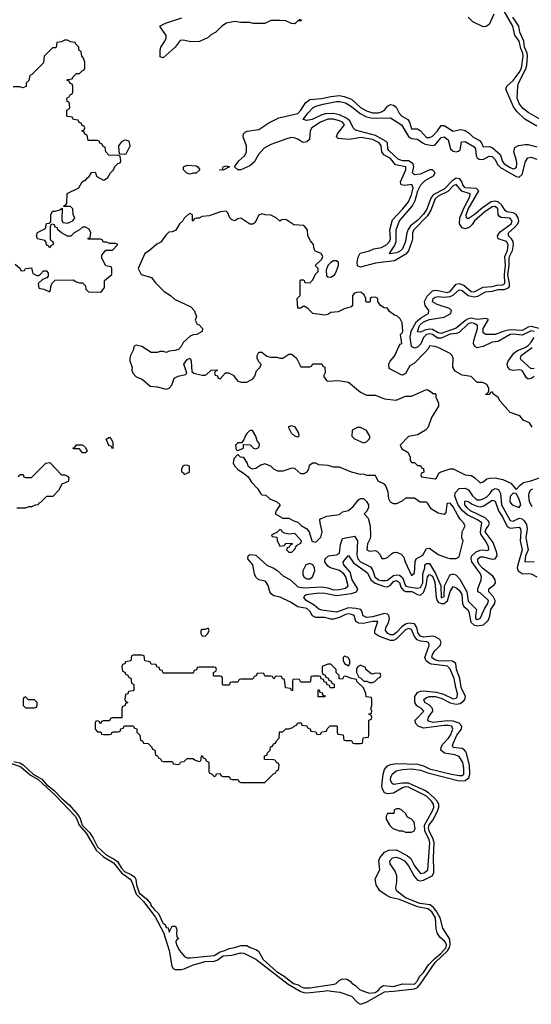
# Model space of a CAD drawing. Header units: inches. Extents: x 2710684 to 2828758, y 857022 to 965663.
# Tile 141 of 256: x 2766110 to 2769532, y 889911 to 896494. Entities that reach past the tile are written whole.
import ezdxf

# ---------------------------------------------------------------- set-up
doc = ezdxf.new("R2010")
doc.units = ezdxf.units.IN
doc.header["$MEASUREMENT"] = 0
doc.layers.add('C7868', color=7, linetype='Continuous')
doc.layers.add('C7869', color=7, linetype='Continuous')

msp = doc.modelspace()

# ---------------------------------------------------------------- linework, layer by layer
at = {"layer": 'C7868', "color": 4}
for points, elevation in [([(2767986.1, 890000), (2767990, 889997.8), (2768010, 889990.1), (2768031, 889989), (2768139.8, 890000)], 4), ([(2768193.4, 890000), (2768252.3, 889992.3), (2768330, 889965), (2768370, 889923.9), (2768390, 889911.3), (2768430, 889924.8), (2768550, 889994), (2768609.7, 890000)], 4), ([(2768410.3, 890000), (2768450, 889986), (2768488.7, 889990), (2768501.1, 890000)], 8)]:
    msp.add_lwpolyline(points, dxfattribs=dict(at, elevation=elevation))
at = {"layer": 'C7869', "color": 4}
for points, elevation in [([(2767978, 896498), (2767994, 896490), (2767990, 896486), (2767970, 896486), (2767950, 896466), (2767928.4, 896468.4), (2767890, 896486), (2767850, 896488), (2767790, 896488), (2767750, 896468), (2767671.6, 896468.4), (2767650, 896475.3), (2767590, 896475.3), (2767550, 896482), (2767494, 896470), (2767462, 896450), (2767422, 896410), (2767387.5, 896392.5), (2767370, 896375.3), (2767311.6, 896348.4), (2767254.4, 896345.6), (2767202.8, 896357.2), (2767184, 896356), (2767151, 896310), (2767070, 896238), (2767050, 896246), (2767049, 896289), (2767054, 896310), (2767081.2, 896350), (2767089.2, 896370), (2767089.1, 896389.1), (2767048, 896450), (2767086, 896470), (2767193.6, 896506.4)], 8), ([(2769282.4, 896530), (2769250, 896461.2), (2769230, 896449.3), (2769210, 896446), (2769140.1, 896480.1), (2769109, 896510)], 8), ([(2769570, 895783), (2769488.9, 895828.9), (2769437.2, 895877.2), (2769412, 895912), (2769362, 896030), (2769369, 896050), (2769410, 896088), (2769450, 896140.3), (2769465.8, 896170), (2769477.8, 896250), (2769474.5, 896270), (2769461.3, 896301.3), (2769450.7, 896350), (2769421.1, 896390), (2769407.8, 896450), (2769350, 896551.6)], 8), ([(2769588, 895828), (2769510, 895873.7), (2769479.1, 895899.1), (2769454, 895930), (2769438, 895970), (2769441.2, 896050), (2769446, 896070), (2769495.5, 896164.5), (2769501.7, 896190), (2769507.1, 896250), (2769504.1, 896270), (2769487.1, 896310), (2769482.7, 896350), (2769454.8, 896410), (2769449, 896450), (2769408.3, 896510)], 4), ([(2766079.6, 894859.6), (2766114, 894830), (2766118, 894818), (2766130, 894814), (2766142, 894818), (2766148.4, 894831.6), (2766190, 894834), (2766198, 894798), (2766223.6, 894783.6), (2766236.4, 894783.6), (2766250, 894792), (2766270, 894814), (2766290, 894814), (2766299.6, 894799.6), (2766299.6, 894780.4), (2766292.7, 894767.3), (2766263.6, 894756.4), (2766234, 894730), (2766238, 894698), (2766271.6, 894691.6), (2766310, 894674), (2766316.4, 894683.6), (2766318, 894710), (2766328, 894732), (2766348, 894752), (2766470, 894754), (2766483.6, 894743.6), (2766510, 894734), (2766530, 894734), (2766550, 894714), (2766552.7, 894692.7), (2766570, 894674), (2766650, 894672), (2766660.4, 894679.6), (2766676.4, 894703.6), (2766678, 894750), (2766726, 894790), (2766726, 894830), (2766722, 894842), (2766687.3, 894847.3), (2766660.4, 894900.4), (2766660.4, 894919.6), (2766687.3, 894952.7), (2766730, 894954), (2766766, 894990), (2766750, 894998), (2766710, 894998), (2766690, 895006), (2766670, 895006), (2766662, 895022), (2766650, 895026), (2766566, 895026), (2766570, 895034), (2766582, 895038), (2766586, 895070), (2766574.6, 895094.6), (2766550, 895108), (2766530, 895108), (2766510, 895088), (2766474, 895070), (2766452.7, 895047.3), (2766430, 895046), (2766388.9, 895068.9), (2766366, 895090), (2766362, 895102), (2766347.3, 895107.3), (2766342, 895122), (2766330, 895126), (2766318, 895122), (2766314, 895110), (2766314, 895030), (2766318, 895018), (2766331.6, 895011.6), (2766334, 894990), (2766318, 894982), (2766310, 894968), (2766302, 894982), (2766290, 894986), (2766287.3, 895007.3), (2766278, 895018), (2766228.7, 895028.7), (2766222, 895050), (2766230, 895072), (2766282, 895098), (2766288.9, 895131.1), (2766307.3, 895132.7), (2766318, 895142), (2766318, 895190), (2766330, 895214), (2766350, 895214), (2766378, 895222), (2766394, 895234), (2766392.7, 895152.7), (2766398, 895138), (2766430, 895134), (2766466, 895150), (2766478, 895170), (2766468, 895190), (2766466, 895230), (2766450, 895246), (2766406, 895246), (2766407.3, 895252.7), (2766422, 895258), (2766426, 895270), (2766427.3, 895332.7), (2766506, 895370), (2766528.9, 895411.1), (2766555.3, 895424.7), (2766563.1, 895436.9), (2766575.3, 895444.7), (2766590, 895472), (2766614, 895474), (2766625.4, 895445.4), (2766670, 895422), (2766676.4, 895423.6), (2766700.4, 895439.6), (2766718, 895470), (2766738, 895490), (2766747.3, 895512.7), (2766767.3, 895532.7), (2766782, 895538), (2766786, 895550), (2766782, 895582), (2766770, 895586), (2766707.3, 895587.3), (2766686, 895610), (2766682, 895642), (2766667.3, 895647.3), (2766662, 895662), (2766647.3, 895667.3), (2766642, 895682), (2766630, 895686), (2766567.3, 895687.3), (2766562, 895722), (2766547.3, 895727.3), (2766542, 895742), (2766526, 895750), (2766542, 895758), (2766546, 895770), (2766542, 895782), (2766527.3, 895787.3), (2766522, 895802), (2766507.3, 895807.3), (2766502, 895822), (2766470, 895826), (2766462, 895842), (2766430, 895846), (2766426, 895850), (2766426, 895890), (2766442, 895898), (2766446, 895910), (2766442, 895942), (2766427.3, 895947.3), (2766426, 895970), (2766442, 895978), (2766447.3, 895992.7), (2766462, 895998), (2766466, 896010), (2766466, 896050), (2766462, 896062), (2766447.3, 896067.3), (2766442, 896082), (2766426, 896090), (2766430, 896094), (2766462, 896098), (2766466, 896110), (2766490, 896134), (2766510, 896134), (2766527.3, 896152.7), (2766542, 896158), (2766546, 896170), (2766546, 896210), (2766536.4, 896236.4), (2766526, 896250), (2766522, 896282), (2766506, 896290), (2766506, 896310), (2766486, 896330), (2766482, 896342), (2766450, 896346), (2766430, 896358), (2766410, 896358), (2766390, 896346), (2766358, 896342), (2766354, 896310), (2766350, 896306), (2766330, 896306), (2766274, 896250), (2766270, 896206), (2766190, 896126), (2766178, 896122), (2766171.6, 896088.4), (2766154, 896070), (2766152.7, 896047.3), (2766130, 896038), (2766110, 896046), (2766066, 896046)], 12), ([(2769550.4, 894410.4), (2769530, 894414.3), (2769470, 894383.8), (2769410, 894391.4), (2769390, 894388.5), (2769310, 894343.5), (2769270, 894338.9), (2769210, 894308.2), (2769170, 894300.5), (2769155.1, 894310), (2769146, 894330), (2769148.2, 894350), (2769172.7, 894430), (2769171.1, 894450), (2769150, 894462), (2769130, 894466.6), (2769110, 894461.4), (2769050, 894403.5), (2769030, 894396.2), (2768990, 894392), (2768930, 894364.4), (2768904.1, 894364.1), (2768870, 894388.5), (2768853.9, 894393.9), (2768830, 894389.8), (2768811.4, 894370), (2768792.8, 894327.2), (2768770, 894304), (2768750, 894297.4), (2768729.8, 894309.8), (2768722.3, 894370), (2768727.8, 894412.2), (2768763.9, 894476.1), (2768796.6, 894503.4), (2768845.2, 894530), (2768846.6, 894550), (2768823.1, 894583.1), (2768817.3, 894610), (2768834.6, 894645.4), (2768870, 894681.7), (2768890, 894686), (2768910, 894684.2), (2768970, 894670.2), (2768990, 894677.7), (2769030, 894726), (2769050, 894731.4), (2769080.1, 894720.1), (2769130, 894676.1), (2769150, 894673.6), (2769210, 894705), (2769270, 894709.4), (2769301.7, 894718.3), (2769338.6, 894721.4), (2769354.8, 894730), (2769352.7, 894790), (2769358.4, 894850), (2769353.8, 894910), (2769371.6, 894950), (2769377.6, 894990), (2769366, 895010), (2769309.6, 895029.6), (2769305.1, 895050), (2769323.9, 895076.1), (2769398.3, 895130), (2769404.2, 895150), (2769388, 895168), (2769331.1, 895171.1), (2769318.3, 895178.3), (2769309.6, 895190), (2769307.3, 895230), (2769290, 895244.2), (2769270, 895242.3), (2769220.3, 895210), (2769152.2, 895150), (2769135.8, 895124.2), (2769115.9, 895104.1), (2769090, 895096.4), (2769070, 895102), (2769051, 895130), (2769053.5, 895170), (2769082.1, 895237.9), (2769120.9, 895310), (2769122, 895330), (2769066.9, 895346.9), (2769030, 895391.1), (2769010, 895383.5), (2768974.4, 895345.6), (2768910, 895315.2), (2768890, 895297.3), (2768859.7, 895220.3), (2768837.9, 895182.1), (2768745.5, 895090), (2768736.9, 895070), (2768737.4, 895030), (2768733.1, 895010), (2768710.2, 894949.8), (2768693.8, 894926.2), (2768617.1, 894882.9), (2768490, 894866.2), (2768390, 894839), (2768370, 894848.7), (2768367, 894870), (2768372.9, 894907.1), (2768387.6, 894932.4), (2768450, 894948), (2768478.3, 894961.7), (2768530, 894970.4), (2768565.1, 894990), (2768582.4, 895010), (2768590.8, 895030), (2768586, 895090), (2768603.1, 895156.9), (2768672.6, 895230), (2768710, 895276.3), (2768730, 895322.8), (2768741.3, 895370), (2768733, 895393), (2768686.3, 895386.3), (2768662, 895390), (2768656, 895410), (2768692.4, 895490), (2768693.6, 895510), (2768624.7, 895524.7), (2768590, 895565.6), (2768544.5, 895590), (2768531.1, 895610), (2768527.8, 895650), (2768514.7, 895670), (2768470, 895694), (2768393.5, 895706.5), (2768313.6, 895693.6), (2768240.2, 895700.2), (2768229, 895710), (2768236, 895730), (2768281.6, 895790), (2768269.4, 895810), (2768250, 895817.6), (2768210, 895829.7), (2768170, 895828.3), (2768123, 895810), (2768063, 895770), (2768053.4, 895750), (2768047.3, 895692.7), (2768030, 895677.2), (2768010, 895673.2), (2767996.5, 895676.5), (2767970, 895695.3), (2767945.2, 895705.2), (2767925.6, 895705.6), (2767890, 895696.3), (2767790, 895659.7), (2767745.8, 895634.2), (2767707.4, 895592.6), (2767678, 895542), (2767650, 895517.2), (2767590, 895489.3), (2767568, 895490), (2767546, 895510), (2767575.1, 895550), (2767614.9, 895585.1), (2767627.8, 895610), (2767627.3, 895650), (2767603.7, 895710), (2767606, 895730), (2767618.9, 895741.1), (2767632.1, 895747.9), (2767710, 895760.5), (2767776.6, 895803.4), (2767842.8, 895837.2), (2767970, 895867.7), (2767991.2, 895890), (2768021, 895939), (2768050, 895961.3), (2768127.7, 895967.7), (2768190, 895980.8), (2768250, 895987.1), (2768281.2, 895981.2), (2768330, 895961.7), (2768390, 895907.7), (2768430, 895883.6), (2768470, 895870.3), (2768510, 895872), (2768530, 895878), (2768549.5, 895890), (2768570, 895914.8), (2768590, 895927.3), (2768610, 895922.8), (2768628.3, 895908.3), (2768648.2, 895870), (2768664.9, 895850), (2768706.7, 895826.7), (2768716.3, 895810), (2768730, 895764), (2768770, 895764.9), (2768790, 895750.7), (2768830, 895705.7), (2768850, 895705.3), (2768870, 895716.4), (2768903.6, 895750), (2768930, 895787.3), (2768950, 895787.7), (2769010, 895748), (2769061.2, 895758.8), (2769090, 895752.7), (2769115.3, 895735.3), (2769140.7, 895710), (2769185.7, 895685.7), (2769199.1, 895670), (2769210, 895644.7), (2769250, 895645.5), (2769270, 895639.1), (2769324.9, 895590), (2769336.5, 895550), (2769350.4, 895530), (2769390, 895504.9), (2769410, 895498), (2769420.1, 895499.9), (2769432.1, 895507.9), (2769434.3, 895530), (2769432.3, 895552.3), (2769415.1, 895610), (2769421.5, 895638.5), (2769446.3, 895653.7), (2769490, 895660.5), (2769510, 895660.5), (2769570, 895643.1)], 8), ([(2769585.1, 894430), (2769530, 894443), (2769510, 894437.5), (2769470, 894416.5), (2769390, 894419.5), (2769350, 894410.8), (2769291.1, 894388.9), (2769228.3, 894388.3), (2769210, 894401.2), (2769209.8, 894429.8), (2769246, 894490), (2769230, 894496.9), (2769170.2, 894489.8), (2769130, 894497.5), (2769110, 894494), (2769095.1, 894484.9), (2769030, 894430.8), (2768930, 894397), (2768910, 894399.8), (2768870, 894422.4), (2768850, 894425), (2768820.8, 894419.2), (2768790, 894404.7), (2768770, 894408), (2768783.8, 894450), (2768810, 894474.7), (2768850, 894489.2), (2768950, 894505.4), (2768993.3, 894530), (2768998, 894550), (2768983.7, 894563.7), (2768901.2, 894590), (2768870, 894607), (2768875.6, 894630), (2768890, 894639.6), (2768910, 894644), (2768950, 894639.3), (2768990, 894643), (2769010, 894652.9), (2769050, 894689), (2769070, 894684.4), (2769110, 894649.3), (2769150, 894641.7), (2769173.5, 894646.5), (2769224.6, 894675.4), (2769270, 894678.3), (2769310, 894689.3), (2769350, 894690.1), (2769378.5, 894701.5), (2769385, 894710), (2769386.5, 894730), (2769375.5, 894790), (2769384.4, 894850), (2769383.2, 894896.8), (2769385.2, 894910), (2769405.2, 894950), (2769413, 894990), (2769411.2, 895011.2), (2769400.4, 895030), (2769379.7, 895050), (2769378.3, 895070), (2769417.9, 895102.1), (2769441.2, 895130), (2769448, 895150), (2769444.1, 895170), (2769430.5, 895190.5), (2769410, 895202.5), (2769367.6, 895210), (2769358, 895218), (2769334.8, 895254.8), (2769313, 895273), (2769290, 895281.7), (2769264.1, 895275.9), (2769204.5, 895235.5), (2769150.1, 895189.9), (2769110, 895162.4), (2769104.2, 895164.2), (2769098, 895170), (2769097.3, 895190), (2769110, 895228.2), (2769181.7, 895350), (2769166.4, 895366.4), (2769090, 895370.9), (2769074.4, 895390), (2769068, 895410), (2769054.8, 895430), (2769030, 895435), (2769002.9, 895417.1), (2768950, 895361), (2768876.1, 895323.9), (2768860.2, 895299.8), (2768832.5, 895227.5), (2768810, 895193.3), (2768770, 895151.8), (2768724.5, 895115.5), (2768708, 895092), (2768699.7, 895070), (2768691.2, 895010), (2768670, 894962.4), (2768650, 894944.8), (2768630, 894936.3), (2768587.8, 894927.8), (2768584, 894930), (2768617.6, 894982.4), (2768628.7, 895010), (2768628.9, 895090), (2768650.9, 895150), (2768736.8, 895250), (2768754.2, 895285.8), (2768772.4, 895350), (2768793.8, 895390), (2768821.1, 895418.9), (2768878.3, 895450), (2768888.3, 895470), (2768870, 895489.7), (2768850, 895489.8), (2768790, 895461.4), (2768750, 895456.9), (2768738, 895470), (2768745.6, 895510), (2768740.9, 895530), (2768710.5, 895550.5), (2768670, 895550.7), (2768641.2, 895561.2), (2768579.1, 895619.1), (2768572.9, 895630), (2768569.8, 895670), (2768560.2, 895680.2), (2768490, 895719.1), (2768355.2, 895755.2), (2768340.5, 895770), (2768317.4, 895817.4), (2768295.3, 895835.3), (2768250, 895858.7), (2768210, 895866.2), (2768155.4, 895864.6), (2768130, 895857.3), (2768066.7, 895826.7), (2768030, 895819.6), (2768006, 895826), (2768037.6, 895870), (2768070, 895903.8), (2768090, 895916), (2768139, 895930), (2768230, 895946.7), (2768250, 895946.7), (2768290, 895937.2), (2768330, 895913.6), (2768386.4, 895866.4), (2768430, 895843.5), (2768470, 895836.1), (2768590, 895837.6), (2768664.6, 895790), (2768710, 895712.6), (2768730, 895700.2), (2768770, 895696.1), (2768808.2, 895668.2), (2768822.8, 895662.8), (2768870, 895653.6), (2768890, 895658), (2768921.7, 895698.3), (2768930, 895705.7), (2768950, 895711.7), (2768975.2, 895690), (2768991.6, 895630), (2769010, 895615.5), (2769030, 895610.2), (2769046, 895614), (2769055.8, 895624.2), (2769065.8, 895674.2), (2769070, 895678.4), (2769090, 895680.3), (2769150, 895644.9), (2769157.8, 895630), (2769163.9, 895583.9), (2769170.2, 895570.2), (2769182.1, 895562.1), (2769210, 895559.3), (2769250, 895582.7), (2769270, 895580.2), (2769290, 895559.5), (2769306.1, 895526.1), (2769326.7, 895506.7), (2769430, 895446.7), (2769450, 895441.7), (2769470, 895459.1), (2769493.9, 895546.1), (2769509.7, 895570.3), (2769530, 895574), (2769570, 895560.5)], 4), ([(2769538, 893770), (2769519, 893799), (2769476.4, 893816.4), (2769460.4, 893840.4), (2769448.9, 893848.9), (2769390, 893868.7), (2769323.2, 893943.2), (2769310, 893968), (2769278, 893990), (2769270, 894006), (2769258, 894002), (2769250, 893988), (2769230, 893986), (2769228, 893990), (2769242, 893998), (2769247.3, 894012.7), (2769248, 894030), (2769234.6, 894054.6), (2769208.4, 894068.4), (2769170, 894068.7), (2769130, 894108), (2769070, 894118), (2769023.1, 894143.1), (2769006, 894170), (2769008.7, 894230), (2769002, 894250), (2768990, 894262), (2768910, 894302), (2768886, 894310), (2768850, 894313.2), (2768843.5, 894296.5), (2768815.9, 894264.1), (2768750, 894198), (2768719.6, 894180.4), (2768690, 894128), (2768670, 894118), (2768660.4, 894120.4), (2768582, 894162), (2768578, 894190), (2768588.4, 894211.6), (2768616.4, 894243.6), (2768647.3, 894312.7), (2768655.3, 894324.7), (2768666, 894330), (2768658, 894390), (2768670, 894402), (2768672.3, 894412.3), (2768667.3, 894467.3), (2768654.6, 894494.6), (2768633.6, 894513.6), (2768618, 894518), (2768583.1, 894543.1), (2768570, 894566), (2768548.4, 894568.4), (2768523.1, 894583.1), (2768506, 894610), (2768506, 894630), (2768490, 894638), (2768463.6, 894636.4), (2768454, 894630), (2768454, 894610), (2768450, 894606), (2768430, 894606), (2768426, 894610), (2768426, 894630), (2768414.6, 894654.6), (2768392.5, 894672.5), (2768362, 894670), (2768350, 894666), (2768336.3, 894650), (2768335.3, 894584.7), (2768326, 894574), (2768279.8, 894560.2), (2768239.6, 894540.4), (2768190, 894535.3), (2768170, 894522), (2768150, 894518), (2768070, 894528.7), (2768040.4, 894560.4), (2768016.4, 894576.4), (2768003.6, 894576.4), (2767990, 894566), (2767970, 894566), (2767966, 894630), (2767986, 894650), (2767986, 894750), (2767990, 894754), (2768010, 894754), (2768018, 894738), (2768050, 894734), (2768070, 894754), (2768088.4, 894791.6), (2768106, 894810), (2768106, 894830), (2768086, 894850), (2768130, 894894), (2768138, 894910), (2768126, 894930), (2768087.3, 894947.3), (2768080.4, 894960.4), (2768075.3, 894990), (2768054.6, 895014.6), (2768038, 895050), (2768035.3, 895090), (2768010, 895118), (2767942.7, 895122.7), (2767890, 895158), (2767863.6, 895156.4), (2767850, 895146), (2767826, 895170), (2767790, 895188), (2767751.6, 895188.4), (2767730, 895195.3), (2767710, 895188), (2767683.6, 895136.4), (2767670, 895126), (2767650, 895126), (2767590, 895168), (2767570, 895162), (2767550, 895148.7), (2767530, 895155.3), (2767515.3, 895170), (2767503.1, 895203.1), (2767490, 895214), (2767454, 895210), (2767376.9, 895183.1), (2767330, 895178), (2767310, 895168), (2767292.7, 895167.3), (2767278, 895162), (2767270, 895148), (2767266, 895150), (2767266, 895190), (2767250, 895198), (2767234, 895190), (2767210, 895166), (2767202, 895150), (2767178, 895130), (2767154, 895086), (2767130, 895075.3), (2767107.3, 895072.7), (2767087.5, 895052.5), (2767054.4, 895005.6), (2767026.4, 894993.6), (2766978, 894950), (2766946, 894930), (2766902, 894830), (2766922, 894790), (2766990.7, 894770.7), (2767016.8, 894736.8), (2767076.8, 894676.8), (2767118, 894650), (2767144.5, 894624.5), (2767254, 894574), (2767278, 894550), (2767292, 894510), (2767284.7, 894484.7), (2767298, 894458), (2767310, 894454), (2767332, 894430), (2767331.1, 894408.9), (2767294, 894390), (2767270, 894388), (2767250, 894378), (2767203.5, 894336.5), (2767190.9, 894309.1), (2767172, 894290), (2767150, 894282), (2767110, 894278), (2767091, 894269), (2767070, 894275.3), (2767050, 894275.3), (2767030, 894268.7), (2766990, 894269), (2766926, 894310), (2766890, 894318), (2766874, 894310), (2766872, 894290), (2766850.9, 894249.1), (2766846, 894230), (2766846.8, 894210), (2766862.8, 894170), (2766861, 894150), (2766866, 894130), (2766890, 894106), (2766930, 894090.8), (2766982.8, 894042.8), (2767030, 894038.8), (2767090, 894024), (2767110, 894031.3), (2767128.7, 894050), (2767143.7, 894096.3), (2767170, 894110.8), (2767219, 894121), (2767228, 894130), (2767208.7, 894190), (2767230, 894222), (2767250, 894231.3), (2767258, 894210), (2767262, 894142), (2767274, 894130), (2767330, 894118), (2767350, 894118), (2767359, 894121), (2767390, 894151.3), (2767430, 894154), (2767434, 894150), (2767418, 894142), (2767414, 894130), (2767418, 894118), (2767432, 894112), (2767438, 894098), (2767450, 894094), (2767487.3, 894132.7), (2767507.3, 894132.7), (2767536.9, 894116.9), (2767570, 894078), (2767591.1, 894071.1), (2767630, 894071.3), (2767670, 894092), (2767682, 894110), (2767694.6, 894145.4), (2767718, 894170), (2767726, 894190), (2767710, 894206), (2767698, 894230), (2767698, 894250), (2767710, 894272), (2767730, 894272), (2767763.6, 894243.6), (2767790, 894238), (2767830, 894238), (2767850, 894231.3), (2767870, 894232), (2767910, 894258), (2767930, 894258), (2767962, 894230), (2767990, 894174), (2768050, 894174), (2768062, 894178), (2768070, 894194), (2768130, 894194), (2768138, 894178), (2768152, 894170), (2768152.7, 894132.7), (2768142, 894110), (2768161, 894081), (2768170, 894078), (2768242, 894082), (2768310, 894070.8), (2768390, 894002.8), (2768430, 893984), (2768490, 893982.8), (2768550, 893958.8), (2768629.1, 893950.9), (2768690, 893978), (2768730, 893978), (2768830, 894022), (2768839.6, 894019.6), (2768863.6, 894003.6), (2768870, 893994), (2768890, 893994), (2768894, 893990), (2768894, 893970), (2768912, 893930), (2768911.3, 893910), (2768864.9, 893835.1), (2768842.8, 893770), (2768824.7, 893750), (2768770, 893719), (2768710, 893708), (2768654, 893650), (2768665.4, 893625.4), (2768703.6, 893603.6), (2768710, 893594), (2768722, 893570), (2768722, 893550), (2768730, 893534), (2768750, 893534), (2768770, 893514), (2768790, 893514), (2768798, 893498), (2768810, 893494), (2768812, 893468), (2768798, 893462), (2768794, 893450), (2768798, 893438), (2768890, 893424.7), (2768898, 893430), (2768916.4, 893463.6), (2768928.4, 893471.6), (2768990, 893491.3), (2769010, 893491.3), (2769090, 893451.3), (2769130, 893446.8), (2769152.7, 893432.7), (2769190, 893398), (2769210, 893404.7), (2769235.5, 893424.5), (2769251.8, 893428.2), (2769290.5, 893430.5), (2769340.4, 893420.4), (2769395.3, 893395.3), (2769430, 893354), (2769457.2, 893382.8), (2769480.7, 893399.3), (2769528, 893410), (2769618, 893442)], 12), ([(2769550, 894108.2), (2769530, 894095.8), (2769510, 894091.8), (2769500.1, 894100.1), (2769470, 894149.6), (2769450, 894153.7), (2769408.5, 894148.5), (2769390, 894154), (2769374, 894170), (2769371.5, 894190), (2769377.4, 894210), (2769414.5, 894265.5), (2769438.7, 894281.3), (2769490, 894301.4), (2769510, 894315.2), (2769530, 894337.7), (2769550.6, 894370)], 8), ([(2769550, 894161.1), (2769530, 894160.5), (2769462.6, 894222.6), (2769459.6, 894230), (2769464.7, 894250), (2769536.9, 894303.1)], 4), ([(2766102, 893438), (2766110, 893454), (2766132.7, 893452.7), (2766138, 893438), (2766150, 893434), (2766190, 893434), (2766286, 893530), (2766312.7, 893532.7), (2766390, 893452), (2766411.6, 893451.6), (2766430, 893442), (2766438, 893430), (2766434.4, 893405.6), (2766391.6, 893388.4), (2766370, 893346), (2766332.7, 893307.3), (2766290, 893306), (2766250, 893266), (2766238, 893262), (2766234, 893250), (2766212.7, 893247.3), (2766190, 893238), (2766170, 893238), (2766150, 893228), (2766090, 893228)], 8), ([(2768501.1, 890000), (2768513.6, 890010), (2768518.4, 890021.6), (2768543.3, 890036.7), (2768610, 890030.8), (2768670, 890047.7), (2768750, 890046.3), (2768770, 890068.5), (2768783.1, 890096.9), (2768810, 890124.2), (2768844.8, 890175.2), (2768884, 890216), (2768926.2, 890250), (2768961.7, 890290), (2768965.5, 890310), (2768956.4, 890330), (2768919.5, 890359.5), (2768901.3, 890390), (2768894.9, 890414.9), (2768891.4, 890490), (2768867.1, 890530), (2768839.5, 890550), (2768770, 890562), (2768650, 890612.8), (2768590, 890626), (2768560.1, 890640.1), (2768519.3, 890670), (2768494, 890710), (2768488.7, 890750), (2768519, 890810), (2768512.7, 890870), (2768519.3, 890890), (2768551, 890929), (2768578.3, 890941.7), (2768630, 890943.6), (2768704.4, 890904.4), (2768725.1, 890885.1), (2768750, 890837.1), (2768790, 890786.7), (2768816, 890790), (2768840.5, 890810), (2768853.6, 890990), (2768848.9, 891010), (2768820.2, 891070), (2768817.3, 891110), (2768873, 891210), (2768879.3, 891230), (2768877.8, 891250), (2768865.1, 891270), (2768830, 891303.1), (2768710, 891363.2), (2768690, 891364.4), (2768670, 891358.4), (2768610, 891322), (2768570, 891318.4), (2768550, 891326), (2768536.2, 891350), (2768533.3, 891370), (2768540.4, 891450), (2768550, 891482), (2768570, 891506.7), (2768590, 891515.2), (2768630, 891520.7), (2768770, 891517.2), (2768810, 891506.4), (2768850, 891485.7), (2768998.8, 891450), (2769050, 891440.2), (2769070, 891441.7), (2769080.5, 891450), (2769081.7, 891490), (2769072.9, 891527.1), (2769050, 891567.3), (2769019.4, 891579.4), (2768951, 891591), (2768927.3, 891610), (2768929.6, 891630), (2768941.3, 891650), (2768979.2, 891690), (2768991.9, 891710), (2769006.6, 891750), (2768999.5, 891770), (2768975.9, 891775.9), (2768950, 891775.8), (2768810, 891756.4), (2768774.5, 891770), (2768757.6, 891790), (2768756.2, 891810), (2768761.7, 891818.3), (2768813.3, 891870), (2768798, 891890), (2768766.3, 891906.3), (2768752.3, 891930), (2768752.4, 891970), (2768770, 891996.5), (2768790, 892005.5), (2768810, 892007.1), (2768898.7, 891998.7), (2768944.6, 891984.6), (2769010, 891954.3), (2769030, 891958.4), (2769035.5, 891964.5), (2769038, 891990), (2769026.4, 892030), (2769016.8, 892090), (2768990, 892152), (2768971.4, 892171.4), (2768865.4, 892185.4), (2768850, 892190.8), (2768827.7, 892207.7), (2768818.7, 892230), (2768849.6, 892310), (2768847.2, 892327.2), (2768833.7, 892333.7), (2768790, 892339), (2768768.7, 892348.7), (2768751.6, 892370), (2768730, 892418), (2768710, 892424.8), (2768690, 892414.2), (2768630, 892353.8), (2768610, 892342.8), (2768590, 892342.5), (2768511.8, 892371.8), (2768485.6, 892390), (2768484.7, 892410), (2768506, 892470), (2768469.7, 892469.7), (2768410, 892457.8), (2768379, 892459), (2768357.6, 892470), (2768346.6, 892510), (2768330, 892518.3), (2768310, 892520.9), (2768290, 892517.8), (2768250, 892496.2), (2768210, 892485.1), (2768190, 892485.1), (2768150, 892498.2), (2768090, 892497.4), (2768080.9, 892500.9), (2768068.5, 892508.5), (2768050, 892540.7), (2768030, 892558.5), (2767969.7, 892569.7), (2767920.7, 892600.7), (2767852.2, 892632.2), (2767810, 892642.9), (2767794.3, 892654.3), (2767782, 892670), (2767772.3, 892712.3), (2767755.8, 892735.8), (2767750, 892740.9), (2767709.3, 892749.3), (2767690, 892768), (2767681.2, 892790), (2767669, 892850), (2767635.3, 892890), (2767638, 892910), (2767650, 892918), (2767690, 892914), (2767764.9, 892844.9), (2767804.7, 892830), (2767830, 892813.4), (2767873.7, 892773.7), (2767920.5, 892750), (2767970, 892701.8), (2768010, 892694.7), (2768130, 892701.6), (2768170, 892695.5), (2768210, 892682.6), (2768250, 892684.2), (2768290, 892693.7), (2768307.8, 892710), (2768292, 892770), (2768278.9, 892790), (2768250, 892812.1), (2768189.8, 892829.8), (2768170, 892841.6), (2768151.5, 892870), (2768153.6, 892890), (2768176, 892910), (2768230, 892916.9), (2768250, 892926.4), (2768254.9, 892985.1), (2768270, 893024.9), (2768350, 893040.7), (2768370.3, 893010.3), (2768364.6, 892915.4), (2768372.6, 892890), (2768390, 892869.2), (2768455.3, 892835.3), (2768471.8, 892811.8), (2768485.6, 892770), (2768510, 892750.2), (2768530, 892744.3), (2768556, 892744), (2768570, 892747.7), (2768610, 892777.3), (2768630, 892781.8), (2768650, 892780.2), (2768670, 892764.4), (2768690.5, 892710), (2768710, 892702.6), (2768770, 892693.8), (2768790, 892696.9), (2768806.3, 892730), (2768807, 892790), (2768820.5, 892830), (2768820.7, 892850), (2768830, 892859.3), (2768850, 892859.3), (2768890.7, 892790.7), (2768926.9, 892710), (2768930, 892628.9), (2768950, 892638.8), (2768952.3, 892710), (2768983.9, 892776.1), (2768990, 892783.1), (2769010, 892789), (2769030, 892780.9), (2769052.9, 892752.9), (2769101.7, 892670), (2769110, 892605.5), (2769164.4, 892550), (2769157.6, 892510), (2769159.3, 892490), (2769170, 892483.1), (2769189.2, 892490), (2769220.6, 892559.4), (2769240.5, 892590), (2769246.6, 892610), (2769190, 892662.7), (2769175.3, 892670), (2769173.2, 892690), (2769197.2, 892750), (2769199.3, 892770), (2769191.5, 892790), (2769134, 892870), (2769129.7, 892890), (2769131.8, 892908.2), (2769164.2, 892935.8), (2769190, 892946.7), (2769210.5, 892950.5), (2769234, 892946), (2769248, 892950), (2769246.6, 892970), (2769230, 893003.7), (2769194.3, 893054.3), (2769191.4, 893070), (2769201.3, 893130), (2769171.8, 893150), (2769103.7, 893183.7), (2769070, 893213.3), (2769043.7, 893250), (2769027.1, 893290), (2769019.6, 893310), (2769022.9, 893330), (2769050, 893358.7), (2769090, 893362), (2769111.5, 893351.5), (2769138.4, 893310), (2769160.5, 893290), (2769170, 893284.9), (2769190, 893284.6), (2769210, 893290.3), (2769235, 893305), (2769255.6, 893324.4), (2769270.9, 893349.1), (2769290, 893358.7), (2769312.5, 893352.5), (2769326.7, 893326.7), (2769332.2, 893250), (2769390, 893144.9), (2769410, 893141.7), (2769450, 893160.9), (2769470, 893157.4), (2769484.6, 893144.6), (2769499.3, 893119.3), (2769505.2, 893090), (2769495.8, 893030), (2769512, 892950), (2769494, 892910), (2769488.8, 892868.8), (2769550, 892872.4)], 8), ([(2769537.2, 893237.2), (2769519.8, 893270), (2769514.8, 893310), (2769518, 893330), (2769529.7, 893350), (2769541.9, 893358.1)], 8), ([(2768609.7, 890000), (2768750, 890014.1), (2768770, 890023.7), (2768791.7, 890048.3), (2768889.9, 890190), (2768970.7, 890269.3), (2768984.4, 890290), (2768988.5, 890308.5), (2768986.9, 890346.9), (2768940.7, 890420.7), (2768921.7, 890490), (2768895.6, 890535.6), (2768878.8, 890558.8), (2768855.7, 890575.7), (2768785.9, 890585.9), (2768690, 890624.1), (2768631.3, 890670), (2768625.1, 890690), (2768633.3, 890730), (2768632, 890770), (2768621, 890801), (2768587.1, 890850), (2768585.4, 890870), (2768602.7, 890890), (2768626.1, 890893.9), (2768650, 890887.7), (2768684.9, 890870), (2768710, 890837.6), (2768748.2, 890768.2), (2768770, 890742.2), (2768790, 890736.5), (2768810, 890741.6), (2768869.8, 890770.2), (2768878.9, 890790), (2768881, 890810), (2768877.7, 890890), (2768882.7, 890990), (2768875.3, 891015.3), (2768848.5, 891070), (2768845.4, 891090), (2768849.9, 891110.1), (2768875, 891145), (2768905.7, 891210), (2768913.8, 891230), (2768912.7, 891250), (2768902.9, 891270), (2768885, 891290), (2768845.1, 891325.1), (2768820.4, 891340.4), (2768710, 891390.6), (2768670, 891390.7), (2768610, 891381.3), (2768598.4, 891390), (2768589.7, 891410), (2768591.3, 891430), (2768601.6, 891450), (2768627.9, 891472.1), (2768670, 891481.8), (2768730, 891485), (2768790, 891477.7), (2768839.5, 891459.5), (2769050, 891406), (2769090, 891407.3), (2769114.2, 891425.8), (2769120.6, 891450), (2769117.7, 891510), (2769096, 891596), (2769085.6, 891610), (2769070, 891620.4), (2769008.8, 891628.8), (2769004.4, 891644.4), (2769033.3, 891710), (2769065.4, 891750), (2769067.1, 891770), (2769049.6, 891790), (2769010, 891804.7), (2768970, 891805.4), (2768875.8, 891795.8), (2768844.5, 891804.5), (2768839.6, 891810), (2768844, 891830), (2768873.7, 891870), (2768871.1, 891890), (2768850.7, 891910.7), (2768819.6, 891930), (2768812, 891950), (2768830, 891963.1), (2768850, 891968.9), (2768890, 891968.3), (2768930, 891957.7), (2768990, 891926), (2769030, 891917.1), (2769057.1, 891922.9), (2769080.2, 891939.8), (2769088.4, 891950), (2769090.9, 891970), (2769062, 892030), (2769054.4, 892090), (2769031.6, 892150), (2769026.6, 892190), (2769004.4, 892204.4), (2768908.6, 892208.6), (2768890, 892213.7), (2768870, 892226.3), (2768866.9, 892230), (2768871.1, 892250), (2768886.2, 892273.8), (2768921.7, 892310), (2768930, 892332), (2768920.4, 892350), (2768890, 892367.9), (2768870, 892372.3), (2768810, 892366.3), (2768790, 892372), (2768775.3, 892390), (2768766.3, 892430), (2768750, 892454.4), (2768710, 892460.2), (2768690, 892453.5), (2768665.4, 892434.6), (2768630, 892396), (2768610, 892382.3), (2768590, 892381.7), (2768572.3, 892390), (2768556.2, 892410), (2768558.7, 892430), (2768577.4, 892462.6), (2768584.4, 892490), (2768579.3, 892510), (2768570, 892519.3), (2768550, 892524.8), (2768470, 892501), (2768430, 892498), (2768407.9, 892507.9), (2768399.3, 892539.3), (2768392, 892550), (2768357.3, 892557.3), (2768310, 892560.9), (2768230, 892532.6), (2768130, 892545.7), (2768110, 892553.6), (2768079.3, 892579.3), (2768026.6, 892610), (2768009.5, 892630.5), (2768016.5, 892643.5), (2768028, 892650), (2768110, 892663.1), (2768150, 892660.8), (2768230, 892644.9), (2768330, 892657.8), (2768363.6, 892670), (2768372, 892690), (2768334.6, 892750), (2768320.2, 892800.2), (2768278.4, 892850), (2768274.5, 892870), (2768310, 892911), (2768343.4, 892863.4), (2768436.3, 892796.3), (2768457.7, 892750), (2768487.6, 892727.6), (2768550, 892704.3), (2768570, 892701.6), (2768590, 892713.1), (2768610, 892737.8), (2768630, 892745.2), (2768650, 892730.3), (2768660.1, 892700.1), (2768678.1, 892678.1), (2768690, 892671.8), (2768731.8, 892671.8), (2768770, 892651.2), (2768790, 892646.9), (2768810, 892665.3), (2768829.3, 892710.7), (2768838.7, 892770), (2768850, 892784.6), (2768870, 892774), (2768886.4, 892733.6), (2768895.7, 892630), (2768901.8, 892610), (2768910, 892599.7), (2768930, 892590.2), (2768950, 892591.8), (2768971.6, 892608.4), (2768990, 892670.6), (2769010, 892704), (2769030, 892694.9), (2769050, 892679.5), (2769066.5, 892650), (2769071.3, 892590), (2769080.3, 892570), (2769105.3, 892550), (2769114.8, 892534.8), (2769126.4, 892466.4), (2769147.6, 892447.6), (2769170, 892442.3), (2769211.7, 892448.3), (2769243.3, 892476.7), (2769254.2, 892505.8), (2769261.4, 892550), (2769288.8, 892590), (2769291.1, 892611.1), (2769277.3, 892637.3), (2769248.6, 892670), (2769248.3, 892690), (2769284.1, 892715.9), (2769293.1, 892730), (2769289.8, 892750), (2769274.6, 892774.6), (2769206.3, 892826.3), (2769185.3, 892850), (2769174.5, 892870), (2769173.3, 892890), (2769190, 892903.1), (2769210, 892902.4), (2769270, 892887.5), (2769289.8, 892890.2), (2769303.5, 892910), (2769302, 892930), (2769277.8, 892997.8), (2769224, 893070), (2769229, 893090), (2769245.1, 893110), (2769251.5, 893128.5), (2769244.1, 893144.1), (2769223.2, 893163.2), (2769124.7, 893210), (2769102, 893230), (2769088.3, 893250), (2769087.1, 893272.9), (2769090, 893276.3), (2769110, 893273.7), (2769135.4, 893255.4), (2769170, 893240.8), (2769190, 893238), (2769215.2, 893244.8), (2769270, 893281.7), (2769290, 893275.5), (2769312.1, 893210), (2769338.4, 893170), (2769370, 893104.9), (2769390, 893094.4), (2769450, 893101.6), (2769458.7, 893090), (2769462, 893070), (2769458.2, 893010), (2769471.1, 892950), (2769440.9, 892850), (2769438.2, 892830), (2769444.7, 892810), (2769470, 892792.2), (2769530, 892790.3), (2769569.4, 892769.4)], 4), ([(2766050, 891523.9), (2766117.9, 891497.9), (2766183, 891443), (2766233.3, 891413.3), (2766347.7, 891310), (2766480.1, 891170), (2766493.3, 891150), (2766508.3, 891108.3), (2766555.3, 891055.3), (2766621.9, 890941.9), (2766670, 890897), (2766737.1, 890857.1), (2766790, 890790.8), (2766848.7, 890748.7), (2766859.8, 890730), (2766888.2, 890648.2), (2766938.1, 890598.1), (2767015.8, 890495.8), (2767072.4, 890392.4), (2767109.4, 890270), (2767127.3, 890167.3), (2767137.1, 890150), (2767150, 890144.7), (2767190, 890143), (2767210, 890147.8), (2767266.1, 890173.9), (2767350, 890198), (2767410, 890199.5), (2767430, 890206.2), (2767470, 890234.8), (2767530, 890240.1), (2767590, 890254.7), (2767610, 890252.1), (2767690, 890213.5), (2767906.1, 890046.1), (2767986.1, 890000)], 4), ([(2766070, 891534.7), (2766110, 891525.1), (2766132.6, 891512.6), (2766200.9, 891450), (2766257.5, 891417.5), (2766290, 891381), (2766341.4, 891341.4), (2766390, 891288.9), (2766442.3, 891242.3), (2766499.1, 891179.1), (2766514.2, 891154.2), (2766528.1, 891110), (2766578.4, 891058.4), (2766602.4, 891022.4), (2766630, 890963.8), (2766687.5, 890910), (2766742.1, 890882.1), (2766765.2, 890865.2), (2766790, 890822.4), (2766810, 890799.8), (2766857, 890777), (2766880.2, 890760.2), (2766886.8, 890746.8), (2766890.2, 890710), (2766910, 890655.8), (2766957.3, 890617.3), (2766984.2, 890584.2), (2766990, 890568.9), (2767001.4, 890561.4), (2767010, 890545.7), (2767037.6, 890517.6), (2767070, 890450.8), (2767083.8, 890443.8), (2767090, 890424), (2767102, 890422), (2767110, 890394), (2767130, 890434), (2767152.7, 890432.7), (2767162, 890410), (2767158, 890390), (2767162, 890362), (2767172, 890350), (2767158, 890342), (2767154, 890330), (2767158, 890310), (2767178, 890270), (2767212, 890230), (2767230, 890221), (2767250, 890221), (2767410, 890237), (2767450, 890262.3), (2767482, 890270), (2767510, 890284), (2767550, 890290.7), (2767590, 890303.8), (2767630, 890304), (2767652, 890290), (2767690, 890278), (2767707.1, 890267.1), (2767738.4, 890210), (2767828.2, 890130), (2767879.8, 890099.8), (2767941.3, 890050), (2767979.3, 890039.3), (2767988.5, 890030), (2768010, 890022), (2768050, 890022.4), (2768213.6, 890046.4), (2768226, 890050), (2768246, 890070), (2768270, 890082), (2768299.6, 890079.6), (2768323.6, 890063.6), (2768334, 890050), (2768356.9, 890036.9), (2768382, 890010), (2768410.3, 890000)], 8), ([(2768139.8, 890000), (2768170, 890003.1), (2768193.4, 890000)], 4)]:
    msp.add_lwpolyline(points, dxfattribs=dict(at, elevation=elevation))
for points, elevation in [([(2766810, 895688), (2766790, 895678), (2766772, 895650), (2766772.7, 895612.7), (2766778, 895598), (2766810, 895594), (2766822, 895598), (2766848, 895650), (2766842, 895682), (2766827.3, 895687.3)], 12), ([(2767250, 895462), (2767228.4, 895468.4), (2767206, 895490), (2767206, 895510), (2767230, 895522), (2767290, 895518), (2767302, 895510), (2767314, 895490), (2767290, 895468.7), (2767270, 895468.7)], 8), ([(2767470, 895489), (2767446, 895490), (2767467.3, 895492.7), (2767470, 895511), (2767490, 895516), (2767514, 895510)], 8), ([(2768230, 894882), (2768210, 894882), (2768192, 894870), (2768172, 894850), (2768159.6, 894820.4), (2768162, 894782), (2768170, 894774), (2768190, 894772), (2768210, 894784.7), (2768218, 894790), (2768230, 894814), (2768242, 894850), (2768242, 894870)], 12), ([(2767650, 893748), (2767630, 893728), (2767618, 893710), (2767610, 893686), (2767594, 893666), (2767570, 893666), (2767554, 893650), (2767558, 893618), (2767570, 893614), (2767606, 893630), (2767606, 893654), (2767651.6, 893651.6), (2767674, 893630), (2767690, 893624.7), (2767710, 893634), (2767713.6, 893653.6), (2767710, 893666), (2767698, 893678), (2767688.7, 893710), (2767667.3, 893747.3)], 12), ([(2767970, 893704), (2767950, 893709.3), (2767929, 893730), (2767910, 893766), (2767910, 893774), (2767930, 893782), (2767950, 893772), (2767974.8, 893730), (2767976, 893710)], 8), ([(2768390, 893768), (2768370, 893768), (2768334, 893750), (2768332, 893710), (2768350, 893692), (2768410, 893664.7), (2768430, 893672), (2768448, 893690), (2768454.6, 893705.4), (2768430, 893748)], 12), ([(2766730, 893626), (2766722, 893642), (2766707.3, 893647.3), (2766689, 893689), (2766710, 893702), (2766722, 893690), (2766732, 893670), (2766734, 893630)], 8), ([(2766530, 893598), (2766510, 893626), (2766470, 893626), (2766466, 893630), (2766482, 893638), (2766490, 893652), (2766531.1, 893651.1), (2766550, 893634), (2766562, 893610), (2766550, 893598)], 8), ([(2767570, 893586), (2767542.8, 893557.2), (2767538.8, 893530), (2767548, 893508), (2767570, 893486), (2767605.4, 893465.4), (2767638, 893438), (2767661.4, 893401.4), (2767699.8, 893359.8), (2767723.5, 893323.5), (2767730, 893318), (2767755.3, 893315.3), (2767782, 893290), (2767831, 893271), (2767852, 893250), (2767824.7, 893210), (2767818, 893190), (2767870, 893162), (2767910, 893162), (2767943.5, 893143.5), (2767970, 893134.8), (2767993.2, 893113.2), (2768030.7, 893090.7), (2768046, 893070), (2768064.7, 893010), (2768070, 893004.7), (2768090, 893001), (2768124.7, 893035.3), (2768132.7, 893070), (2768119, 893130), (2768118, 893150), (2768122, 893158), (2768164.7, 893175.3), (2768250, 893186), (2768270, 893204.7), (2768310, 893212), (2768340.4, 893239.6), (2768376.4, 893283.6), (2768390, 893292), (2768410, 893292), (2768430, 893272), (2768442, 893250), (2768442, 893230), (2768430, 893206), (2768414, 893190), (2768441, 893161), (2768454.8, 893110), (2768456.8, 893043.2), (2768454, 893026), (2768436, 892990), (2768432, 892950), (2768450, 892941), (2768490, 892944.7), (2768499.8, 892939.8), (2768519.8, 892919.8), (2768532.7, 892892.7), (2768550, 892892), (2768570, 892898), (2768596, 892924), (2768610, 892931), (2768630, 892934.8), (2768661.4, 892921.4), (2768679.9, 892899.9), (2768687.3, 892870), (2768730, 892778), (2768750, 892794), (2768756.2, 892870), (2768762.7, 892890), (2768805.6, 892914.4), (2768830, 892958.8), (2768850, 892960.7), (2768910, 892919.1), (2768970, 892896), (2768990, 892891.3), (2769030, 892891.3), (2769050, 892902), (2769075.3, 893010), (2769068, 893030), (2769068.7, 893070), (2769088.7, 893110), (2769079, 893130), (2769055.3, 893155.3), (2769040.1, 893180.1), (2769010, 893238), (2768990, 893262), (2768970, 893259), (2768966.2, 893253.8), (2768959.8, 893200.2), (2768950, 893186), (2768910, 893195.3), (2768874.6, 893214.6), (2768863.1, 893223.1), (2768840.4, 893260.4), (2768830, 893268), (2768788.4, 893268.4), (2768750, 893295.3), (2768690, 893295.3), (2768670, 893278), (2768630, 893258), (2768610, 893258), (2768590, 893268), (2768578, 893290), (2768574.6, 893334.6), (2768558, 893378), (2768550, 893388), (2768508.7, 893408.7), (2768490, 893446), (2768432.7, 893447.3), (2768410, 893455.3), (2768390, 893454), (2768330, 893469), (2768250, 893502), (2768210, 893502), (2768172.9, 893512.9), (2768110, 893519), (2768090, 893528.7), (2768071.6, 893528.4), (2768046.4, 893513.6), (2768042, 893490), (2768030, 893468), (2768010, 893458), (2767990, 893458), (2767950, 893494), (2767930, 893495.3), (2767870, 893475.3), (2767836.4, 893476.4), (2767809.1, 893489.1), (2767788.9, 893508.9), (2767750, 893524), (2767724, 893516), (2767690, 893494), (2767668.9, 893488.9), (2767654.6, 893494.6), (2767638, 893510), (2767634, 893530), (2767610, 893568), (2767586, 893570)], 12), ([(2767230, 893515.3), (2767210, 893514), (2767202, 893510), (2767192, 893490), (2767192.7, 893472.7), (2767204.7, 893464.7), (2767210, 893454), (2767230, 893462), (2767246, 893470), (2767246, 893510)], 12), ([(2769410, 893328), (2769390, 893306), (2769387.7, 893270), (2769404.7, 893250), (2769450, 893232), (2769462, 893250), (2769450, 893288), (2769430, 893326)], 12), ([(2767850, 893086), (2767830, 893066), (2767794, 893050), (2767798, 893038), (2767830, 893034), (2767832.7, 893012.7), (2767850, 892974), (2767882, 892978), (2767890, 892994), (2767932.7, 892992.7), (2767932.7, 892987.3), (2767918, 892982), (2767912.7, 892967.3), (2767898, 892962), (2767894, 892950), (2767910, 892934), (2767930, 892934), (2767950, 892954), (2767962, 892978), (2767990, 892994), (2767995.3, 893010), (2767954.6, 893054.6), (2767950, 893058), (2767910, 893055.3), (2767880.4, 893060.4), (2767866, 893070), (2767862, 893082)], 12), ([(2768050, 892859), (2768024.7, 892850), (2768004, 892810), (2768004.9, 892784.9), (2768011.3, 892770), (2768030, 892756), (2768050, 892756), (2768068.7, 892770), (2768084, 892810), (2768081.2, 892830), (2768070, 892848.7)], 12), ([(2767370, 892426), (2767350, 892418), (2767330, 892418), (2767322, 892410), (2767322, 892390), (2767330, 892374), (2767350, 892372), (2767368, 892390), (2767378, 892410)], 12), ([(2766930, 892246), (2766870, 892246), (2766858, 892242), (2766852.7, 892207.3), (2766818, 892202), (2766812.7, 892187.3), (2766798, 892182), (2766794, 892170), (2766798, 892138), (2766812.7, 892132.7), (2766818, 892118), (2766832.7, 892112.7), (2766838, 892098), (2766852.7, 892092.7), (2766858, 892058), (2766874, 892050), (2766874, 892010), (2766870, 892006), (2766838, 892002), (2766832.7, 891987.3), (2766818, 891982), (2766814, 891950), (2766818, 891938), (2766834, 891930), (2766818, 891922), (2766812.7, 891907.3), (2766798, 891902), (2766794, 891890), (2766792.7, 891827.3), (2766730, 891826), (2766718, 891822), (2766710, 891806), (2766670, 891806), (2766658, 891802), (2766650, 891786), (2766642, 891802), (2766630, 891806), (2766618, 891802), (2766614, 891790), (2766614, 891750), (2766630, 891734), (2766652.7, 891732.7), (2766658, 891718), (2766670, 891714), (2766710, 891714), (2766722, 891718), (2766730, 891734), (2766770, 891734), (2766782, 891738), (2766787.3, 891752.7), (2766802, 891758), (2766810, 891774), (2766870, 891774), (2766878, 891758), (2766892.7, 891752.7), (2766894, 891730), (2766914, 891710), (2766918, 891678), (2766932, 891672), (2766938, 891658), (2766970, 891654), (2766992.7, 891632.7), (2766998, 891618), (2767014, 891610), (2767018, 891578), (2767032.7, 891572.7), (2767038, 891558), (2767052.7, 891552.7), (2767058, 891538), (2767070, 891534), (2767130, 891534), (2767138, 891518), (2767170, 891514), (2767182, 891518), (2767187.3, 891532.7), (2767210, 891534), (2767230, 891554), (2767270, 891554), (2767283.6, 891543.6), (2767310, 891534), (2767322, 891538), (2767326, 891570), (2767330, 891574), (2767338, 891558), (2767352.7, 891552.7), (2767358, 891538), (2767374, 891530), (2767374, 891470), (2767378, 891458), (2767392.7, 891452.7), (2767410, 891434), (2767422, 891438), (2767427.3, 891452.7), (2767450, 891454), (2767458, 891438), (2767470, 891434), (2767510, 891434), (2767518, 891418), (2767530, 891414), (2767570, 891414), (2767578, 891398), (2767590, 891394), (2767750, 891394), (2767807.3, 891452.7), (2767822, 891458), (2767827.3, 891472.7), (2767842, 891478), (2767846, 891510), (2767842, 891522), (2767827.3, 891527.3), (2767822, 891542), (2767810, 891546), (2767747.3, 891547.3), (2767747.3, 891572.7), (2767762, 891578), (2767767.3, 891592.7), (2767786, 891610), (2767787.3, 891632.7), (2767802, 891638), (2767807.3, 891652.7), (2767822, 891658), (2767827.3, 891672.7), (2767846, 891690), (2767847.3, 891732.7), (2767870, 891734), (2767890, 891754), (2767910, 891754), (2767938, 891762), (2767947.3, 891772.7), (2767962, 891778), (2767970, 891794), (2767992.7, 891792.7), (2767998, 891778), (2768030, 891774), (2768038, 891758), (2768052.7, 891752.7), (2768058, 891738), (2768090, 891734), (2768098, 891718), (2768110, 891714), (2768122, 891718), (2768130, 891734), (2768162, 891738), (2768167.3, 891752.7), (2768187.3, 891772.7), (2768230, 891774), (2768234, 891770), (2768234, 891730), (2768238, 891718), (2768272.7, 891712.7), (2768278, 891678), (2768290, 891674), (2768330, 891674), (2768338, 891658), (2768350, 891654), (2768390, 891654), (2768402, 891658), (2768407.3, 891692.7), (2768442, 891698), (2768446, 891710), (2768446, 891810), (2768462, 891818), (2768466, 891830), (2768462, 891842), (2768446, 891850), (2768462, 891858), (2768466, 891870), (2768458, 891890), (2768466, 891910), (2768466, 891950), (2768462, 891962), (2768427.3, 891967.3), (2768426, 891990), (2768410, 892026), (2768366, 892070), (2768362, 892082), (2768328.4, 892088.4), (2768290, 892106), (2768278, 892102), (2768270, 892086), (2768247.3, 892087.3), (2768246, 892110), (2768226, 892130), (2768226, 892150), (2768190, 892186), (2768170, 892186), (2768134, 892170), (2768134, 892130), (2768138, 892118), (2768152.7, 892112.7), (2768158, 892098), (2768172.7, 892092.7), (2768178, 892078), (2768192.7, 892072.7), (2768198, 892058), (2768212.7, 892052.7), (2768212.7, 892027.3), (2768187.3, 892027.3), (2768182, 892042), (2768167.3, 892047.3), (2768162, 892062), (2768147.3, 892067.3), (2768142, 892082), (2768127.3, 892087.3), (2768122, 892102), (2768110, 892106), (2768070, 892106), (2768058, 892102), (2768054, 892070), (2768050, 892066), (2767990, 892066), (2767982, 892082), (2767970, 892086), (2767938, 892082), (2767934, 892070), (2767934, 892010), (2767930, 892006), (2767922, 892022), (2767887.3, 892027.3), (2767882, 892082), (2767867.3, 892087.3), (2767862, 892102), (2767830, 892106), (2767818, 892102), (2767810, 892086), (2767802, 892102), (2767790, 892106), (2767750, 892106), (2767742, 892122), (2767730, 892126), (2767698, 892122), (2767692.7, 892107.3), (2767678, 892102), (2767670, 892086), (2767590, 892086), (2767578, 892082), (2767570, 892066), (2767530, 892066), (2767518, 892062), (2767510, 892046), (2767470, 892046), (2767466, 892050), (2767466, 892090), (2767462, 892102), (2767450, 892106), (2767410, 892106), (2767406, 892110), (2767406, 892130), (2767422, 892138), (2767426, 892150), (2767422, 892162), (2767410, 892166), (2767310, 892166), (2767298, 892162), (2767292.7, 892147.3), (2767278, 892142), (2767270, 892126), (2767070, 892126), (2767062, 892142), (2767047.3, 892147.3), (2767042, 892162), (2767027.3, 892167.3), (2767022, 892182), (2766990, 892186), (2766982, 892202), (2766947.3, 892207.3), (2766942, 892242)], 12), ([(2768282, 892238), (2768274, 892230), (2768274, 892210), (2768282, 892190), (2768310, 892174), (2768318, 892190), (2768318, 892210), (2768306, 892230)], 12), ([(2768390, 892178), (2768374, 892170), (2768363.6, 892156.4), (2768362, 892130), (2768378, 892098), (2768390, 892094), (2768412.7, 892072.7), (2768431.6, 892071.6), (2768450, 892062), (2768470, 892062), (2768486, 892070), (2768507.3, 892092.7), (2768522, 892098), (2768526, 892110), (2768522, 892122), (2768490, 892126), (2768470, 892118), (2768460.4, 892120.4), (2768426, 892150), (2768422, 892162)], 12), ([(2766150, 891966), (2766138, 891962), (2766134, 891950), (2766134, 891910), (2766150, 891894), (2766210, 891894), (2766222, 891898), (2766226, 891910), (2766226, 891930), (2766210, 891946), (2766170, 891946)], 12), ([(2768150, 891966), (2768107.3, 891967.3), (2768107.3, 892012.7), (2768112.7, 892012.7), (2768118, 891998), (2768132.7, 891992.7), (2768138, 891978), (2768152.7, 891972.7)], 12), ([(2768650, 891218), (2768630, 891218), (2768614, 891210), (2768612.7, 891187.3), (2768570, 891186), (2768562, 891170), (2768562, 891150), (2768586.4, 891106.4), (2768606.4, 891086.4), (2768648.4, 891071.6), (2768671.1, 891071.1), (2768690, 891062), (2768730, 891062), (2768748.4, 891071.6), (2768755.3, 891084.7), (2768748.9, 891128.9), (2768730, 891148), (2768703.1, 891163.1), (2768690, 891186), (2768666, 891210)], 12)]:
    msp.add_lwpolyline(points, close=True, dxfattribs=dict(at, elevation=elevation))

doc.saveas('drawing.dxf')
